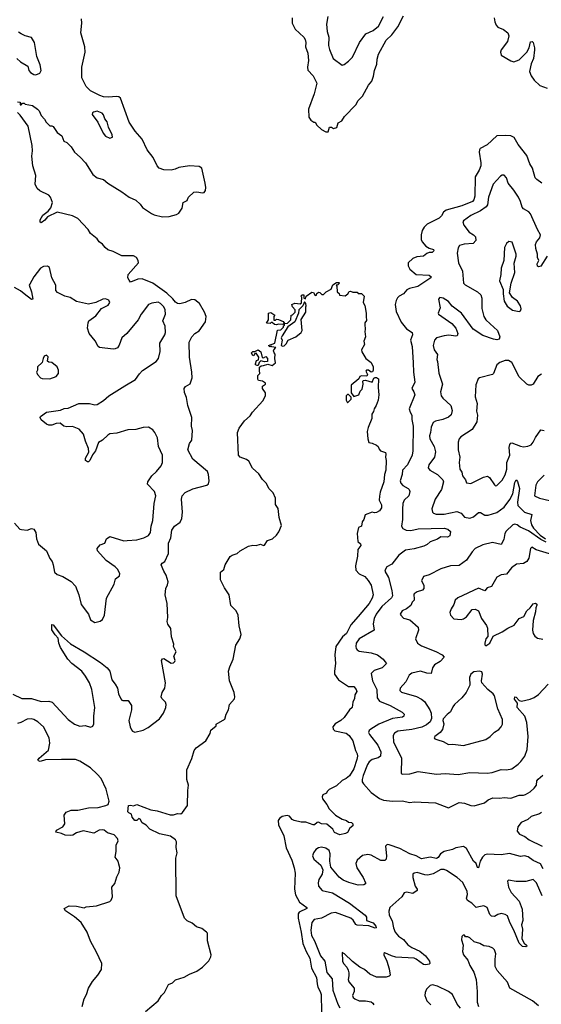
# Model space of a CAD drawing. Extents: x 2293139 to 2515392, y 824115 to 1006937.
# Tile 104 of 256: x 2338695 to 2343550, y 944565 to 953726. Entities that reach past the tile are written whole.
import ezdxf

# ---------------------------------------------------------------- set-up
doc = ezdxf.new("R2010")
doc.units = 0

msp = doc.modelspace()

# ---------------------------------------------------------------- linework, layer by layer
at = {"layer": '0CON10XD'}
for points in [[(2338675, 952962.5), (2338698.3, 952958.3), (2338700, 952935), (2338707.5, 952932.5), (2338721.7, 952948.3), (2338735, 952950), (2338745, 952940), (2338815, 952927.5), (2338860, 952895), (2338875, 952876.7), (2338893.3, 952835), (2338925, 952800), (2338941.2, 952771.2), (2338975, 952740), (2338995, 952740), (2339005, 952732.5), (2339045, 952676.7), (2339087.5, 952645), (2339105, 952597.5), (2339135, 952583.3), (2339175, 952543.3), (2339205, 952492.5), (2339257.6, 952447.6), (2339306.2, 952395), (2339376.7, 952285), (2339415.8, 952255.8), (2339475, 952238.8), (2339514.2, 952204.2), (2339645, 952125.8), (2339714, 952075), (2339775.7, 952045.7), (2339815, 952010), (2339837.8, 951977.8), (2339923, 951923), (2339945, 951911.9), (2340023.1, 951893.1), (2340085, 951893.5), (2340155, 951912.5), (2340175, 951926.2), (2340206.1, 951973.9), (2340216.7, 952025), (2340252.5, 952045), (2340256.4, 952053.6), (2340267.5, 952075), (2340315, 952121.2), (2340345, 952124.2), (2340395.7, 952114.3), (2340410.8, 952119.2), (2340423, 952137), (2340427.8, 952165), (2340422.7, 952205), (2340390.6, 952345), (2340365, 952361.1), (2340275, 952366.8), (2340175, 952350), (2340143.3, 952335), (2340105, 952326.4), (2340035, 952330), (2339991.9, 952345), (2339974.6, 952365), (2339936.5, 952445), (2339880.8, 952515), (2339835.2, 952615.2), (2339769.9, 952689.9), (2339713.1, 952773.1), (2339632.2, 952995), (2339617.4, 953007.4), (2339591.9, 953011.9), (2339524.1, 953005.9), (2339475, 953009.5), (2339439.7, 953019.7), (2339355, 953065.7), (2339314.5, 953104.5), (2339274.7, 953185), (2339271.9, 953285), (2339303.1, 953425), (2339302.2, 953475), (2339264.8, 953605), (2339273.1, 953695), (2339269.2, 953735)], [(2341232, 953745), (2341232.5, 953695), (2341258.7, 953638.7), (2341339.2, 953565), (2341353.2, 953543.2), (2341359.4, 953515), (2341355.6, 953475), (2341378.1, 953415), (2341384.4, 953345), (2341374.4, 953285), (2341377.3, 953257.3), (2341425, 953204), (2341460, 953135), (2341434.6, 953035), (2341384.3, 952895), (2341385, 952820), (2341405, 952790), (2341433, 952773), (2341445, 952772.5), (2341460, 952745), (2341505, 952703.3), (2341543, 952683), (2341565, 952682.5), (2341580, 952725), (2341596.4, 952726.4), (2341615, 952712.5), (2341646.4, 952723.6), (2341660, 952765), (2341693.9, 952786.1), (2341716.7, 952825), (2341825, 952933.3), (2341845, 952973.3), (2341886, 953015), (2341943, 953117), (2341974, 953155), (2341987.8, 953202.2), (2341998.1, 953255), (2342019.1, 953310.9), (2342021.7, 953358.3), (2342035.6, 953405), (2342107.3, 953535), (2342157.9, 953585), (2342215, 953660.6), (2342268.1, 953761.9)], [(2341563.1, 953755), (2341551.1, 953685), (2341555.7, 953615), (2341572.9, 953565), (2341570, 953485), (2341577.7, 953447.7), (2341611.2, 953365), (2341695, 953303.8), (2341715, 953310), (2341755, 953339.2), (2341791.4, 953378.6), (2341856.7, 953515), (2341916.8, 953593.2), (2341986, 953625), (2342033.3, 953665), (2342082.1, 953755)], [(2343112.5, 953745), (2343118, 953705), (2343129.2, 953675), (2343145, 953656.2), (2343199.4, 953635), (2343239.1, 953605), (2343247.3, 953575), (2343236, 953524), (2343175.4, 953445), (2343168.9, 953425), (2343175, 953396.7), (2343265, 953342.1), (2343295, 953335.4), (2343345, 953353.6), (2343366.8, 953373.2), (2343414.7, 953425.3), (2343436, 953465), (2343450.7, 953519.3), (2343465, 953522.5), (2343473.6, 953513.6), (2343487.5, 953465), (2343486.9, 953445), (2343476.7, 953365), (2343456.9, 953315), (2343440, 953245), (2343455.4, 953205), (2343482.9, 953165), (2343535, 953114.5), (2343605, 953089.2)], [(2338667.1, 953365), (2338702.7, 953332.7), (2338769.4, 953295), (2338781.1, 953255), (2338794.1, 953234.1), (2338825, 953216.2), (2338846.1, 953213.9), (2338882.5, 953227.5), (2338895.6, 953255), (2338886.5, 953305), (2338855.5, 953385), (2338832.7, 953515), (2338805, 953559.2), (2338745, 953577.5), (2338710, 953595), (2338685, 953611.2)], [(2338630.6, 947450.6), (2338715, 947411.4), (2338805, 947410), (2338895, 947381.9), (2338965, 947384), (2338997.5, 947375), (2339144.6, 947214.6), (2339205, 947171.4), (2339255, 947151.2), (2339305, 947158.8), (2339355, 947144), (2339375, 947153.8), (2339386.4, 947175), (2339383.8, 947245), (2339394.5, 947325), (2339366.2, 947495), (2339344.5, 947554.5), (2339308.6, 947618.6), (2339274.3, 947665), (2339180, 947735), (2339144.4, 947775), (2339075, 947885.8), (2339058.1, 947925), (2339052.7, 947972.7), (2339025, 948002), (2338995, 948047.5), (2338992.5, 948095), (2338995, 948100), (2339005, 948096.7), (2339082.9, 947992.9), (2339168.3, 947918.3), (2339295, 947845.6), (2339447.5, 947745), (2339510, 947695), (2339532.5, 947665), (2339553.1, 947583.1), (2339585, 947542.9), (2339605.5, 947505), (2339615, 947452.5), (2339635, 947407.5), (2339645, 947393.3), (2339655, 947390), (2339705, 947390), (2339735.8, 947345), (2339736.5, 947305), (2339712.2, 947205), (2339721.9, 947145), (2339735, 947118.8), (2339745, 947106.2), (2339765, 947098), (2339845, 947114.4), (2339890.3, 947139.7), (2339995, 947220), (2340032.5, 947275), (2340055.6, 947325), (2340059.2, 947355), (2340052.5, 947375), (2340018.9, 947408.9), (2340012.9, 947425), (2340021.5, 947465), (2340045.7, 947505), (2340053.3, 947555), (2340016, 947765), (2340025, 947778.8), (2340035, 947781.2), (2340105, 947740), (2340125, 947742.5), (2340140, 947755), (2340142.5, 947765), (2340130, 947805), (2340150, 947845), (2340127.5, 947895), (2340130, 947915), (2340107.5, 947985), (2340100.5, 948060.5), (2340072.6, 948102.6), (2340066.9, 948125), (2340072.5, 948165), (2340068.9, 948295), (2340047.5, 948375), (2340054.3, 948435), (2340071.5, 948468.5), (2340075.5, 948495), (2340058.7, 948558.7), (2340035.7, 948595.7), (2340012, 948655), (2340020.9, 948669.1), (2340046.6, 948683.4), (2340080.9, 948759.1), (2340080.7, 948855), (2340102.9, 948905), (2340112.3, 948977.7), (2340136.1, 949013.9), (2340188.9, 949051.1), (2340204.3, 949085), (2340211.1, 949145), (2340199.5, 949265), (2340207.1, 949295), (2340235, 949327.5), (2340305, 949362.5), (2340436.7, 949395), (2340451.2, 949408.8), (2340459.2, 949435), (2340453.3, 949495), (2340443, 949523), (2340306.1, 949636.1), (2340260, 949725), (2340275, 949782.5), (2340295.8, 949815), (2340302, 949905), (2340293.8, 949945), (2340297.5, 950025), (2340260.8, 950135), (2340248.8, 950211.2), (2340227.7, 950257.7), (2340225.9, 950294.1), (2340237.7, 950312.3), (2340282.3, 950337.7), (2340298.8, 950395), (2340297.3, 950447.3), (2340274.4, 950585), (2340272.9, 950725), (2340296, 950775), (2340325, 950805.8), (2340365, 950830), (2340425, 950913.8), (2340430.6, 950965), (2340415.5, 951005), (2340368.5, 951085), (2340325, 951118.8), (2340295, 951121.8), (2340235, 951093.3), (2340185, 951082.3), (2340165, 951084.6), (2340146.6, 951096.6), (2340120.4, 951130.4), (2340063.1, 951183.1), (2339934.7, 951274.7), (2339835, 951314.6), (2339795, 951313.3), (2339725, 951283.3), (2339713.8, 951303.8), (2339701.2, 951325), (2339705.8, 951355), (2339800, 951465), (2339798.6, 951485), (2339782.4, 951512.4), (2339755, 951527.8), (2339645, 951529.4), (2339565, 951570), (2339514.7, 951584.7), (2339490, 951605), (2339465, 951638.8), (2339435, 951660), (2339415, 951686.2), (2339355.4, 951735.4), (2339333.3, 951775), (2339235, 951876.2), (2339185, 951901.1), (2339045, 951933.8), (2338955, 951893.3), (2338928.1, 951861.9), (2338895, 951836.4), (2338885, 951843.1), (2338885, 951862.5), (2338911.1, 951908.9), (2338958.5, 951945), (2338985.6, 951975), (2338998.8, 952025), (2338982.5, 952075), (2338966, 952095), (2338883.5, 952133.5), (2338856.2, 952156.2), (2338838.2, 952195), (2338845.9, 952275.9), (2338816.5, 952365), (2338808.1, 952455), (2338814.3, 952505), (2338811.9, 952555), (2338775.2, 952735.2), (2338698.5, 952838.5), (2338675, 952861.4)], [(2339535, 952622.5), (2339557.5, 952632.5), (2339556.7, 952655), (2339521.2, 952725), (2339510, 952775), (2339488.8, 952805), (2339475, 952842.5), (2339463.3, 952855), (2339415, 952875.8), (2339383, 952867), (2339371.7, 952858.3), (2339370, 952845), (2339422.7, 952772.7), (2339471.7, 952671.7), (2339495, 952642.5), (2339535, 952622.5)], [(2343556.2, 952206.2), (2343508.3, 952238.3), (2343494, 952255), (2343467.5, 952345), (2343444.5, 952385), (2343415, 952464), (2343335, 952564.1), (2343298.7, 952628.7), (2343265, 952645.9), (2343215, 952649.5), (2343135, 952644.3), (2343045, 952562.9), (2342981.6, 952528.4), (2342973.3, 952515), (2342972.5, 952495), (2342987.5, 952395), (2342986.7, 952365), (2342970.6, 952325), (2342932.9, 952265), (2342932.5, 952085), (2342921.3, 952048.7), (2342908, 952035), (2342810.8, 951995), (2342665, 951955.3), (2342640.2, 951935), (2342620, 951900), (2342600, 951880), (2342488.8, 951825), (2342458.9, 951795), (2342440.4, 951765), (2342431.2, 951725), (2342431.4, 951681.4), (2342439.7, 951659.7), (2342475, 951620), (2342505, 951601.4), (2342546.9, 951586.9), (2342549.2, 951575), (2342535, 951558.8), (2342505, 951558.8), (2342485, 951552), (2342453.3, 951525), (2342391.1, 951518.9), (2342354.2, 951505), (2342311.4, 951465), (2342309.2, 951435), (2342327.1, 951405), (2342385, 951354.5), (2342505, 951348.9), (2342523.8, 951335), (2342521.2, 951325), (2342400.6, 951245), (2342323.8, 951225), (2342298.8, 951211.2), (2342266, 951174), (2342226.1, 951153.9), (2342210.8, 951139.2), (2342197.6, 951112.4), (2342190.4, 951075), (2342199.9, 951009.9), (2342245, 950912.9), (2342295, 950850), (2342348.9, 950815), (2342349.6, 950795), (2342330.9, 950745), (2342348.2, 950685), (2342355.7, 950534.3), (2342359.2, 950445), (2342371.2, 950355), (2342344, 950295), (2342364.2, 950265), (2342374.2, 950235), (2342319.2, 950105), (2342328, 950075), (2342346.2, 950045), (2342345.8, 950005), (2342358.2, 949945), (2342355.5, 949715), (2342347.1, 949675), (2342303.8, 949585), (2342258.7, 949535), (2342254.6, 949495), (2342236.7, 949435), (2342243.1, 949415), (2342261.5, 949391.5), (2342311.2, 949365), (2342321.2, 949355), (2342326.2, 949335), (2342315.5, 949294.5), (2342272.9, 949255), (2342262.5, 949225), (2342257.3, 949172.7), (2342256.9, 949075), (2342250, 949015), (2342261.1, 948991.1), (2342292.5, 948975), (2342334.6, 948974.6), (2342405, 948987.7), (2342645, 948994.1), (2342679.2, 948985), (2342705.5, 948965.5), (2342700, 948925), (2342677.9, 948912.1), (2342615, 948914.5), (2342585, 948893.8), (2342515, 948866.9), (2342488.1, 948841.9), (2342455, 948827.3), (2342367.4, 948802.6), (2342285, 948791.8), (2342224.4, 948745), (2342158.8, 948661.2), (2342112.5, 948635), (2342098.6, 948615), (2342094.4, 948595), (2342126.1, 948536.1), (2342158.5, 948415), (2342164.6, 948365), (2342155, 948347.8), (2342065, 948265.4), (2342013.3, 948195), (2341995.3, 948154.7), (2341985.6, 948105.6), (2341995.7, 948045), (2341855, 947966.2), (2341825.5, 947925), (2341822.2, 947895), (2341826.9, 947875), (2341835, 947861.4), (2341855, 947850.5), (2341965, 947834.5), (2342026, 947815), (2342078, 947775), (2342094, 947755), (2342107.5, 947735), (2342069.4, 947695), (2341995, 947671.9), (2341966.8, 947643.2), (2341979.5, 947575), (2342017.5, 947495), (2342022.5, 947415), (2342045.4, 947385.4), (2342142.5, 947345), (2342255, 947284), (2342273.8, 947265), (2342270, 947245), (2342256.7, 947235), (2342165, 947224), (2342039.2, 947170.8), (2341962.5, 947125), (2341947.9, 947112.1), (2341942.5, 947095), (2341951.4, 947075), (2342029.6, 946975), (2342055.4, 946915), (2342053.1, 946875), (2342032.2, 946857.8), (2341976.1, 946843.9), (2341949.1, 946820.9), (2341932.7, 946795), (2341891.8, 946695), (2341881.8, 946655), (2341883.6, 946635), (2341894.3, 946615), (2341965.7, 946535.7), (2342045, 946478.2), (2342082.5, 946465), (2342165.5, 946454.5), (2342255, 946459.4), (2342325, 946441.1), (2342365, 946447.1), (2342565, 946438.6), (2342685, 946393.3), (2342785, 946442.5), (2342835, 946436.7), (2342895, 946414.4), (2342925, 946412.9), (2343020.3, 946439.7), (2343055, 946466), (2343100, 946485), (2343165, 946481.2), (2343205, 946490), (2343265.9, 946484.1), (2343345, 946512), (2343385, 946510.8), (2343403, 946517), (2343445, 946540.8), (2343485, 946575.7), (2343504.5, 946605), (2343508.4, 946645), (2343519.4, 946660.6), (2343564.2, 946695.8)], [(2343604, 951526), (2343545, 951433.3), (2343525, 951426.7), (2343513.6, 951433.6), (2343511.2, 951455), (2343526, 951485), (2343513.3, 951515), (2343514.5, 951545), (2343498.3, 951598.3), (2343496.9, 951635), (2343505, 951660.8), (2343535, 951696.7), (2343541.4, 951725), (2343513.2, 951773.2), (2343450.3, 951920.3), (2343435, 951939.2), (2343385, 951966.9), (2343371.2, 951981.2), (2343357.5, 952035), (2343336.7, 952075), (2343295, 952140.8), (2343240, 952205), (2343225, 952254), (2343205, 952280), (2343185, 952280), (2343169.5, 952270.5), (2343102.9, 952195), (2343059.2, 952075), (2343048.2, 952005), (2343035.4, 951985), (2342985, 951948.8), (2342894.8, 951905.2), (2342825, 951855.8), (2342819.2, 951845), (2342829.4, 951815), (2342878, 951748), (2342918, 951725), (2342937.1, 951705), (2342939.7, 951670.3), (2342915, 951644.2), (2342831.4, 951638.6), (2342790, 951625), (2342775.4, 951604.6), (2342765.6, 951555), (2342779.2, 951465), (2342817.4, 951387.4), (2342826.7, 951275), (2342840.7, 951260.7), (2342955.3, 951195.3), (2342985.6, 951165), (2342997.9, 951135), (2342997.8, 951037.8), (2343016.5, 950965), (2343034, 950934), (2343072.9, 950895), (2343141.2, 950835), (2343162.5, 950775), (2343157.5, 950755), (2343135, 950748.8), (2343105, 950752.5), (2343005, 950787.5), (2342915, 950848.1), (2342805.6, 950995), (2342721.2, 951061.2), (2342685.6, 951105), (2342635, 951134), (2342605, 951140), (2342594, 951125), (2342608, 951045), (2342588.8, 950995), (2342593.8, 950985), (2342717.9, 950897.9), (2342754.3, 950855), (2342774.2, 950805), (2342766.2, 950785), (2342755, 950780), (2342689.3, 950789.3), (2342645, 950785.6), (2342575.5, 950764.5), (2342554.6, 950745.4), (2342542.5, 950695), (2342554, 950655), (2342582.3, 950612.3), (2342578.6, 950565), (2342584.3, 950545), (2342597.1, 950437.1), (2342630, 950335), (2342613.1, 950265), (2342616.6, 950226.6), (2342633.1, 950203.1), (2342706.9, 950136.9), (2342719.2, 950090.8), (2342709.7, 950050.3), (2342685, 950026.9), (2342634.5, 950005.5), (2342565, 949991.4), (2342543, 949977), (2342523.8, 949936.2), (2342520, 949885), (2342509.5, 949855), (2342512.2, 949825), (2342553.6, 949753.6), (2342565.5, 949704.5), (2342555.6, 949655), (2342504, 949585), (2342496, 949555), (2342511.2, 949535), (2342585, 949494.4), (2342633.5, 949443.5), (2342640, 949425), (2342620.5, 949355), (2342561.1, 949265), (2342530, 949175), (2342537.1, 949145), (2342545.8, 949135), (2342570, 949125), (2342645, 949124.6), (2342765, 949151.5), (2342803.7, 949133.7), (2342836.3, 949096.3), (2342885, 949086.5), (2342920.2, 949099.8), (2342965, 949141.5), (2342985, 949140.5), (2343025, 949117.3), (2343055, 949114.6), (2343135, 949141.5), (2343205, 949188.9), (2343257.2, 949262.8), (2343285, 949315.8), (2343305, 949420), (2343315, 949444), (2343328.7, 949428.7), (2343345.7, 949365), (2343326.9, 949236.9), (2343331.2, 949205), (2343395, 949143.1), (2343460.7, 949120.7), (2343450.3, 949065), (2343458.7, 949025), (2343476.8, 948995), (2343539.3, 948929.3), (2343587.6, 948895)], [(2343345, 951011.2), (2343355, 951017.5), (2343363.3, 951035), (2343356.2, 951065), (2343327.1, 951107.1), (2343280.7, 951140.7), (2343252.5, 951185), (2343270.8, 951275), (2343302.5, 951375), (2343297.7, 951462.3), (2343316.2, 951525), (2343316.2, 951545), (2343277.5, 951655), (2343248.3, 951661.7), (2343227.5, 951645), (2343207.5, 951605), (2343200, 951485), (2343176.7, 951415), (2343173.8, 951355), (2343161.2, 951295), (2343196, 951215), (2343193.8, 951175), (2343204.1, 951105.9), (2343231.7, 951061.7), (2343281.9, 951021.9), (2343345, 951011.2)], [(2338645, 949042.5), (2338695, 948986.7), (2338711.2, 948981.2), (2338765, 948976.2), (2338805, 948993.3), (2338825.9, 948985.9), (2338846.2, 948955), (2338851.2, 948895), (2338871.2, 948845), (2338945, 948783.3), (2338975, 948712.5), (2338996, 948685), (2339007.5, 948655), (2339018.8, 948585), (2339043.3, 948565), (2339095.5, 948545.5), (2339175, 948500), (2339212.9, 948455), (2339245.5, 948375.5), (2339265.7, 948285), (2339335, 948196.2), (2339355, 948141.4), (2339395, 948118.6), (2339445, 948130), (2339465.6, 948145), (2339484.5, 948185), (2339502.2, 948345), (2339573.8, 948475), (2339587.5, 948525), (2339625, 948552.5), (2339626.4, 948573.6), (2339604, 948615), (2339585, 948634), (2339498.6, 948695), (2339420, 948785), (2339416.7, 948805), (2339445, 948838.8), (2339487.5, 948855), (2339503.9, 948896.1), (2339535, 948917.5), (2339665, 948876.9), (2339695, 948879.4), (2339785, 948886.5), (2339850, 948905), (2339892.8, 948927.2), (2339911.1, 948955), (2339919.6, 949015), (2339935.4, 949065), (2339947.5, 949225), (2339961.2, 949295), (2339950, 949335), (2339883.8, 949405), (2339888.8, 949425), (2339925, 949483.3), (2339968.3, 949521.7), (2340012.5, 949575), (2340022.5, 949605), (2340024.2, 949675), (2339986.1, 949756.1), (2339976.2, 949835), (2339952, 949885), (2339935, 949908.8), (2339895, 949934), (2339845, 949932.9), (2339775, 949911.9), (2339700.7, 949909.3), (2339600.3, 949879.7), (2339535, 949871.2), (2339515, 949860), (2339465, 949812.5), (2339429.3, 949790.7), (2339401.2, 949715), (2339371.5, 949678.5), (2339346.2, 949625), (2339335, 949613.3), (2339325, 949612.5), (2339307.5, 949625), (2339306.7, 949645), (2339337.3, 949702.7), (2339336.2, 949735), (2339306.2, 949805), (2339289.5, 949869.5), (2339247.5, 949915), (2339185, 949940), (2339135, 949936.7), (2339105, 949944), (2339070.7, 949970.7), (2339035, 949970), (2338995, 949954.2), (2338965, 949954), (2338943.2, 949963.2), (2338894.3, 950004.3), (2338886, 950025), (2338888.8, 950035), (2338945, 950075.8), (2339075, 950092.9), (2339110.3, 950109.7), (2339145, 950110.8), (2339245, 950154), (2339345, 950154.4), (2339395, 950143.3), (2339415, 950145.6), (2339475, 950182.2), (2339525, 950225.5), (2339675, 950318.9), (2339772.9, 950377.1), (2339808.8, 950431.2), (2339838.5, 950461.5), (2339964, 950545), (2339986.8, 950573.2), (2340002.3, 950637.7), (2339999.2, 950715), (2340046, 950795), (2340052, 950815), (2340048.8, 950875), (2340027.5, 950925), (2340053.1, 950985), (2340048.9, 951025), (2340037.1, 951055), (2340006, 951086), (2339983, 951097), (2339925, 951090), (2339895, 951076), (2339824.4, 950985), (2339798.1, 950935), (2339693.3, 950805), (2339644.7, 950765.3), (2339621.1, 950698.9), (2339605, 950674.2), (2339585, 950662.9), (2339565, 950660.6), (2339437, 950677), (2339425, 950686.2), (2339397.2, 950737.2), (2339342.5, 950805), (2339326, 950855), (2339330.8, 950905), (2339338.8, 950925), (2339405, 950970), (2339455, 951038.8), (2339519.5, 951070.5), (2339533.3, 951095), (2339525, 951116.2), (2339495, 951127.5), (2339470, 951125), (2339405, 951094.4), (2339335, 951080), (2339223.4, 951103.4), (2339165, 951142.5), (2339115, 951152.5), (2339046.4, 951186.4), (2339032.5, 951205), (2339030, 951255), (2338994.3, 951324.3), (2338970.8, 951420.8), (2338955, 951433.8), (2338915, 951430.8), (2338890, 951415), (2338825.5, 951334.5), (2338788, 951265), (2338784, 951255), (2338805.6, 951195), (2338815.6, 951124.4), (2338805, 951122.5), (2338735, 951175.5), (2338703.2, 951203.2), (2338645, 951233.3)], [(2340928.3, 950461.7), (2340928.3, 950491.7), (2340943, 950507), (2340965, 950507.5), (2341005, 950520), (2341045, 950507.5), (2341076.2, 950533.8), (2341070, 950575), (2341072.5, 950615), (2341062.5, 950625), (2341057.5, 950645), (2341060, 950655), (2341080, 950675), (2341043, 950683), (2341035, 950690), (2341023, 950683), (2341010, 950695), (2341070, 950715), (2341093, 950837), (2341125, 950840), (2341150, 950865), (2341151.7, 950878.3), (2341160, 950885), (2341160, 950900), (2341145, 950890), (2341105, 950892.5), (2341085, 950887.5), (2341065, 950890), (2341045, 950910), (2341035, 950910), (2341025, 950900), (2340991.7, 950901.7), (2341010, 950935), (2341010, 950995), (2341031.7, 951001.7), (2341068.3, 950978.3), (2341060, 950965), (2341061.7, 950931.7), (2341075, 950930), (2341085, 950940), (2341105, 950937.5), (2341148.3, 950918.3), (2341160, 950900), (2341188.3, 950901.7), (2341220, 950935), (2341221.7, 950978.3), (2341235, 950980), (2341260, 951005), (2341257.5, 951025), (2341233.9, 951053.9), (2341227.5, 951075), (2341255, 951090), (2341305, 951082.5), (2341318.3, 951091.7), (2341320, 951145), (2341312.5, 951155), (2341323, 951167), (2341340, 951165), (2341340, 951135), (2341355, 951130), (2341360, 951155), (2341415, 951190), (2341428.3, 951188.3), (2341445, 951160), (2341458.3, 951161.7), (2341461.7, 951178.3), (2341475, 951190), (2341488.3, 951188.3), (2341508.3, 951168.3), (2341521.7, 951168.3), (2341547, 951193), (2341595, 951220), (2341610.7, 951259.3), (2341645, 951280), (2341665, 951280), (2341670, 951275), (2341655, 951260), (2341640, 951255), (2341647.5, 951247.5), (2341650, 951195), (2341668.3, 951178.3), (2341671.7, 951161.7), (2341725, 951157.5), (2341750, 951175), (2341761.7, 951198.3), (2341775, 951200), (2341795, 951190), (2341835, 951190), (2341845, 951180), (2341875, 951180), (2341900, 951155), (2341892.5, 951095), (2341906.1, 951066.1), (2341920, 950995), (2341920, 950965), (2341922.7, 950927.3), (2341906.7, 950905), (2341905.9, 950894.1), (2341911.2, 950845), (2341906.2, 950825), (2341914.2, 950775), (2341898.8, 950735), (2341903.3, 950705), (2341876.7, 950655), (2341880, 950635), (2341917.5, 950575), (2341965, 950537.5), (2341984, 950495), (2341986.1, 950463.9), (2341979.3, 950450.7), (2341965, 950447.5), (2341940, 950465), (2341923.8, 950466.2), (2341917.5, 950455), (2341932.5, 950425), (2341925, 950410), (2341875, 950412.5), (2341860, 950405), (2341850, 950385), (2341780, 950325), (2341780, 950255), (2341805, 950220), (2341850, 950235), (2341865, 950270), (2341881.7, 950288.3), (2341892.5, 950335), (2341888.3, 950361.7), (2341895, 950370), (2341915, 950373.3), (2341975, 950353.3), (2341990, 950390), (2342003, 950397), (2342017, 950397), (2342033.6, 950383.6), (2342030, 950305), (2342036.2, 950235), (2342031.2, 950185), (2342013.8, 950135), (2341994.1, 950105.9), (2341989.5, 950080.5), (2341973.3, 950055), (2341971.2, 950015), (2341937.3, 949932.7), (2341930, 949895), (2341933.8, 949825), (2341945, 949792.5), (2341975, 949786.2), (2342016.1, 949766.1), (2342030, 949755), (2342039.3, 949729.3), (2342052.5, 949715), (2342098.8, 949698.8), (2342103.3, 949685), (2342098.8, 949655), (2342106.1, 949623.9), (2342102.5, 949535), (2342091.4, 949495), (2342085, 949427.5), (2342048.6, 949331.4), (2342042.7, 949292.7), (2342042, 949255), (2342061.2, 949211.2), (2342062, 949185), (2342045, 949156.7), (2342015, 949140), (2341997, 949137), (2341975, 949142.5), (2341910.7, 949119.3), (2341896.7, 949075), (2341882.5, 949055), (2341877.5, 949015), (2341848.3, 949001.7), (2341836.7, 948945), (2341841.2, 948871.2), (2341867.9, 948847.9), (2341870, 948835), (2341842, 948795), (2341838.9, 948735), (2341819.5, 948645), (2341824.2, 948605), (2341855, 948570), (2341907.5, 948545), (2341939.5, 948509.5), (2341965.5, 948465), (2341984.5, 948375), (2341976.8, 948345), (2341948.5, 948295), (2341845, 948174.5), (2341778.5, 948095), (2341737.8, 948015), (2341699.1, 947985), (2341638.9, 947895), (2341628.8, 947815), (2341634.3, 947735), (2341624.2, 947664.2), (2341626, 947636), (2341663.6, 947583.6), (2341755, 947521.2), (2341805, 947521.2), (2341825.8, 947495), (2341832.5, 947475), (2341814.5, 947445), (2341810.7, 947409.3), (2341794.3, 947375), (2341790, 947325), (2341764.4, 947305.6), (2341716.3, 947233.7), (2341683.8, 947205), (2341630, 947175), (2341608.8, 947145), (2341613.3, 947125), (2341629.3, 947109.3), (2341735, 947086.5), (2341761.4, 947065), (2341794.4, 947015), (2341819.2, 946925), (2341836.9, 946895), (2341839.4, 946875), (2341831.4, 946841.4), (2341805, 946756.2), (2341765, 946690.8), (2341732.5, 946665), (2341695, 946645.6), (2341645, 946595.9), (2341575, 946562.9), (2341558, 946545), (2341551.7, 946528.3), (2341517.7, 946512.3), (2341508.8, 946495), (2341513.3, 946475), (2341555, 946422.5), (2341574.2, 946384.2), (2341633.3, 946325), (2341695, 946288), (2341737.5, 946275), (2341755, 946260), (2341782.5, 946255), (2341795.7, 946245), (2341796.7, 946225), (2341767.5, 946205), (2341745, 946162.5), (2341727, 946153), (2341675, 946142.5), (2341625, 946163.8), (2341610, 946195), (2341552.2, 946242.2), (2341505, 946244.7), (2341475, 946258.2), (2341464, 946256), (2341439.2, 946235), (2341425, 946234.7), (2341357.9, 946257.9), (2341315, 946260.3), (2341249.2, 946275), (2341230.4, 946285), (2341205, 946314.6), (2341185, 946320.3), (2341138.4, 946311.6), (2341114.4, 946295), (2341101.8, 946275), (2341103.8, 946235), (2341153.6, 946133.6), (2341175, 946020), (2341226.7, 945905), (2341249.7, 945835), (2341258.1, 945785), (2341252.8, 945635), (2341261.7, 945581.7), (2341298.9, 945515), (2341366.7, 945465), (2341367.5, 945455), (2341295, 945422.5), (2341286.9, 945405), (2341288.2, 945365), (2341315.2, 945235), (2341329.7, 945129.7), (2341360.8, 945055), (2341394, 944995), (2341411.9, 944901.9), (2341458.2, 944815), (2341463.6, 944756.4), (2341470.4, 944725), (2341493.1, 944685), (2341501.5, 944655), (2341504.2, 944495)], [(2341145, 950687.5), (2341155, 950692.5), (2341175, 950710), (2341194.2, 950745.8), (2341263.6, 950776.4), (2341313.3, 950816.7), (2341322.5, 950835), (2341314.1, 950935.9), (2341357.5, 951005), (2341357.5, 951055), (2341362.5, 951065), (2341357, 951087), (2341345, 951100), (2341330, 951065), (2341292.5, 951025), (2341290, 950995), (2341256.2, 950915), (2341190.7, 950869.3), (2341136.4, 950783.6), (2341130, 950765), (2341137.5, 950745), (2341130, 950695), (2341145, 950687.5)], [(2340905, 950507.5), (2340890, 950515), (2340890, 950525), (2340900, 950555), (2340918.3, 950561.7), (2340920, 950585), (2340895, 950622.5), (2340885, 950620), (2340875, 950600), (2340862.5, 950605), (2340853.3, 950625), (2340865, 950640), (2340885, 950640), (2340915, 950653.3), (2340940, 950635), (2340951.7, 950581.7), (2340965, 950580), (2340985, 950592.5), (2341002.5, 950575), (2341000, 950545), (2340975, 950542.5), (2340938.3, 950551.7), (2340923, 950537), (2340915, 950510), (2340905, 950507.5)], [(2338975, 950383.8), (2339035, 950407.5), (2339057.5, 950435), (2339057.5, 950465), (2339042.5, 950495), (2338995, 950537.5), (2338965, 950540), (2338955, 950550), (2338958.3, 950588.3), (2338945, 950603.3), (2338923.8, 950595), (2338912, 950575), (2338902.5, 950535), (2338860, 950495), (2338860, 950465), (2338852.5, 950445), (2338860, 950425), (2338890, 950395), (2338905, 950387.5), (2338975, 950383.8)], [(2343552.1, 950427.9), (2343517.5, 950405), (2343475, 950335.8), (2343455, 950325.7), (2343433.3, 950325), (2343413.8, 950335), (2343345, 950402), (2343275, 950537.1), (2343245, 950555.6), (2343213.4, 950556.6), (2343162.6, 950537.4), (2343135.5, 950514.5), (2343105.8, 950435), (2343095, 950424), (2342976.1, 950393.9), (2342962.5, 950385), (2342941.7, 950328.3), (2342935.7, 950215.7), (2342952.2, 950155), (2342947.1, 950085), (2342956.1, 950046.1), (2342949.1, 949985), (2342907.8, 949912.2), (2342800.8, 949845), (2342784.3, 949825), (2342775.8, 949795), (2342776.9, 949725), (2342792.2, 949655), (2342785.7, 949605), (2342793.1, 949545), (2342809.4, 949515), (2342815, 949481.2), (2342844, 949445), (2342855, 949417.5), (2342895, 949409.2), (2343011.5, 949468.5), (2343049.7, 949479.7), (2343067.4, 949467.4), (2343115, 949398.8), (2343125, 949390), (2343135, 949393.3), (2343185, 949441.9), (2343215, 949492), (2343228.7, 949545), (2343230.3, 949605), (2343257, 949673), (2343251.5, 949745), (2343255.7, 949774.3), (2343265, 949786.2), (2343275, 949788), (2343316.4, 949773.6), (2343356.8, 949756.8), (2343385, 949752.2), (2343425, 949758.1), (2343455, 949770.8), (2343475, 949793.8), (2343495, 949840), (2343545, 949911.4), (2343575, 949904.3)], [(2339865, 944498), (2339985, 944596.7), (2340014.4, 944645.6), (2340041.2, 944675), (2340080.7, 944749.3), (2340116.1, 944763.9), (2340146.4, 944793.6), (2340225, 944816), (2340275, 944845.5), (2340345, 944874.4), (2340395, 944910.8), (2340455, 944968.8), (2340474, 945005), (2340477.1, 945025), (2340444.2, 945155), (2340442, 945225), (2340435, 945236.2), (2340389.7, 945269.7), (2340341.2, 945285), (2340300.3, 945320.3), (2340252.4, 945342.4), (2340228, 945365), (2340151.1, 945575), (2340148.1, 945925), (2340159.2, 945975), (2340152.2, 946022.2), (2340153.5, 946075), (2340145.6, 946095), (2340099.7, 946129.7), (2339995, 946151.5), (2339906.2, 946195), (2339870.6, 946230.6), (2339835, 946252.5), (2339815, 946288.8), (2339805, 946293.3), (2339785, 946275.8), (2339765, 946274.5), (2339742, 946305), (2339736.7, 946335), (2339710, 946345), (2339702.5, 946355), (2339707.5, 946415), (2339727.3, 946417.3), (2339755, 946410), (2339785, 946423.3), (2339914.6, 946374.6), (2339974.6, 946364.6), (2340095, 946327.5), (2340125, 946326.2), (2340165, 946339.7), (2340195, 946337.5), (2340210.3, 946349.7), (2340257.5, 946415), (2340259.2, 946555), (2340265.8, 946605), (2340252, 946655), (2340250, 946745), (2340296.7, 946853.3), (2340318.5, 946925), (2340337.5, 946952.5), (2340426, 947015), (2340468.8, 947085), (2340474, 947115), (2340522.5, 947155), (2340525, 947170), (2340603, 947217), (2340616.2, 947265), (2340637.5, 947305), (2340648.8, 947355), (2340695, 947406.7), (2340698.5, 947425), (2340690, 947465), (2340648.1, 947575), (2340639.5, 947665), (2340652, 947705), (2340681.5, 947775), (2340707.5, 947905), (2340744.4, 947965), (2340757.5, 948005), (2340736.6, 948085), (2340729.5, 948185), (2340708.9, 948225), (2340659.2, 948275), (2340643.8, 948375), (2340600.3, 948440.3), (2340562.5, 948515), (2340564.2, 948585.8), (2340595, 948610), (2340606.4, 948653.6), (2340655, 948732.5), (2340672.5, 948745), (2340719.3, 948760.7), (2340746.3, 948783.7), (2340825, 948827.8), (2340865, 948835.6), (2340895, 948832.5), (2340935, 948845.8), (2340964.5, 948834.5), (2340975, 948837.5), (2341000.9, 948879.1), (2341047.5, 948895), (2341085, 948929.4), (2341107.7, 948962.3), (2341130.4, 949020.4), (2341110.8, 949095), (2341099.4, 949179.4), (2341076.9, 949215), (2341074.5, 949274.5), (2341053.1, 949325), (2341015, 949365.6), (2340990.9, 949410.9), (2340955, 949446.7), (2340920, 949500), (2340863, 949553), (2340827.1, 949617.1), (2340805, 949632.7), (2340747.5, 949655), (2340731.8, 949675), (2340722.5, 949885), (2340736.7, 949925), (2340786.9, 949995), (2340840.3, 950039.7), (2340861.4, 950075), (2340958.7, 950181.3), (2340981.4, 950225), (2340984, 950255), (2340955, 950293.8), (2340953.8, 950315), (2340982.5, 950335), (2340982.5, 950345), (2340955, 950362.5), (2340918.3, 950368.3), (2340910.7, 950380.7), (2340910, 950415), (2340930, 950435), (2340928.3, 950461.7)], [(2341745, 950160), (2341780, 950195), (2341780, 950215), (2341755, 950240), (2341745, 950240), (2341733.3, 950225), (2341732.5, 950185), (2341745, 950160)], [(2343575, 949489.2), (2343515, 949426), (2343498.5, 949395), (2343486.2, 949295), (2343532.7, 949272.7), (2343625, 949252.7)], [(2343595, 948866.2), (2343545, 948889.7), (2343430.2, 948970.2), (2343353.7, 949003.7), (2343325, 949026.5), (2343305, 949031.5), (2343285, 949026.5), (2343222.4, 948967.6), (2343210.9, 948945), (2343200.2, 948889.8), (2343175, 948844), (2343095, 948861.1), (2343005, 948840), (2342934.4, 948805), (2342905.7, 948775), (2342854.3, 948695.7), (2342785, 948648), (2342704.6, 948645.4), (2342615, 948615.6), (2342505, 948560), (2342453.2, 948546.8), (2342436, 948505), (2342457.9, 948465), (2342457.3, 948435), (2342445, 948419.6), (2342395, 948402.7), (2342367.1, 948385), (2342362.9, 948375), (2342366.9, 948336.9), (2342365.6, 948324.4), (2342348, 948305), (2342334, 948275), (2342295.5, 948244.5), (2342255.7, 948224.3), (2342236.2, 948195), (2342241.2, 948185), (2342268.7, 948158.7), (2342325, 948142.9), (2342402.5, 948075), (2342405.5, 948045), (2342380, 947965), (2342398.8, 947925), (2342435, 947898.6), (2342567.4, 947847.4), (2342626.7, 947815), (2342646.2, 947795), (2342608, 947755), (2342556.3, 947723.7), (2342537.5, 947695), (2342525, 947643.3), (2342485, 947644.4), (2342425, 947663.1), (2342344.6, 947645.4), (2342321.5, 947628.5), (2342287.5, 947565), (2342236, 947505), (2342232.9, 947485), (2342248, 947468), (2342388.7, 947428.7), (2342435, 947404.4), (2342462.1, 947382.1), (2342511.2, 947305), (2342523.8, 947275), (2342527.5, 947225), (2342515, 947191.5), (2342480, 947165), (2342436.8, 947143.2), (2342345, 947122.3), (2342215, 947104.6), (2342183.6, 947086.4), (2342170, 947065), (2342175.5, 947005), (2342247.1, 946857.1), (2342245, 946713.3), (2342256.4, 946706.4), (2342325, 946709.4), (2342405, 946730.6), (2342575.8, 946705.8), (2342655, 946711.9), (2342775, 946704.4), (2342885, 946720.8), (2343045, 946715.7), (2343092.5, 946722.5)], [(2343625.7, 948755.7), (2343503.3, 948793.3), (2343460.8, 948819.2), (2343450, 948805), (2343435, 948716.7), (2343415, 948685.8), (2343385, 948666.9), (2343319.5, 948660.5), (2343272.5, 948625), (2343225, 948568), (2343175, 948562), (2343135, 948540), (2343087.1, 948452.9), (2343045, 948440.9), (2343025, 948412.5), (2342964.7, 948435.3), (2342772.7, 948347.3), (2342748.8, 948325), (2342735.8, 948284.2), (2342711.2, 948245), (2342699.3, 948210.7), (2342706.2, 948185), (2342735, 948151.2), (2342805, 948146), (2342825, 948150), (2342855, 948170.8), (2342905, 948239.2), (2342935, 948242), (2342965.7, 948225.7), (2342994.2, 948155), (2343039.7, 948089.7), (2343048.8, 948065), (2343051.7, 947988.3), (2343032.5, 947965), (2343023.3, 947925), (2343025, 947910), (2343035, 947900), (2343070, 947925), (2343100.7, 947989.3), (2343185, 948030), (2343238.8, 948065), (2343297.9, 948092.1), (2343344.5, 948155.5), (2343388.3, 948171.7), (2343415, 948226.7), (2343447.7, 948252.3), (2343475, 948290), (2343495, 948296.7), (2343507, 948287), (2343507, 948277), (2343497.5, 948255), (2343496.2, 948216.2), (2343474.2, 948135.8), (2343468.6, 948045), (2343474.2, 948015), (2343489.7, 947989.7), (2343515, 947972), (2343565, 947962)], [(2342825, 946973.3), (2343035, 947030), (2343074.3, 947055.7), (2343114.4, 947095.6), (2343155, 947121.2), (2343176, 947145), (2343188.7, 947171.3), (2343187.5, 947215), (2343144.5, 947315), (2343114.2, 947435), (2343102, 947455), (2343052, 947495), (2342996.2, 947555), (2342994, 947575), (2343004, 947635), (2342995, 947656.7), (2342975, 947663.8), (2342922.7, 947657.3), (2342893.3, 947635), (2342882, 947605), (2342884, 947535), (2342852, 947465), (2342808.8, 947415), (2342741.2, 947355), (2342725, 947333.3), (2342706, 947285), (2342675, 947262), (2342635, 947219.4), (2342632.5, 947205), (2342642.3, 947175), (2342629.5, 947120.5), (2342607.6, 947092.4), (2342557.5, 947055), (2342553.3, 947045), (2342560, 947035), (2342586.4, 947026.4), (2342635, 947011.2), (2342685, 946982.9), (2342725, 946985.8), (2342825, 946973.3)], [(2343092.5, 946722.5), (2343175, 946750.5), (2343225, 946745.6), (2343275, 946757.1), (2343335, 946798.1), (2343359.4, 946825), (2343395.7, 946875), (2343418.1, 946935), (2343429.1, 947055), (2343416.6, 947186.6), (2343396.3, 947246.3), (2343325.6, 947325), (2343326.8, 947366.8), (2343299.2, 947405), (2343304.3, 947425.7), (2343315, 947422), (2343343, 947393), (2343365, 947385.7), (2343447.6, 947402.4), (2343485, 947419.4), (2343523.3, 947446.7), (2343615, 947542.5)], [(2339618, 945868), (2339610, 945895), (2339582.5, 945935), (2339593, 945987), (2339592.5, 946045), (2339610, 946085), (2339606.1, 946106.1), (2339575, 946140), (2339510.9, 946160.9), (2339481.2, 946185), (2339465, 946189.4), (2339435.6, 946184.4), (2339385, 946158), (2339285, 946180), (2339225, 946158.9), (2339190.6, 946139.4), (2339165, 946134.4), (2339118.6, 946138.6), (2339085, 946154.4), (2339030, 946165), (2339037.5, 946185), (2339095, 946216.7), (2339113.8, 946245), (2339108.8, 946325), (2339127.5, 946352.5), (2339175, 946370), (2339235, 946371.9), (2339335, 946391.5), (2339425, 946394.6), (2339496.4, 946413.6), (2339518, 946425), (2339526.5, 946455), (2339499.7, 946565), (2339452.5, 946665), (2339417.1, 946705), (2339355, 946764.6), (2339255, 946825.5), (2339215, 946841.5), (2339085, 946844), (2338935, 946838.1), (2338885, 946824.4), (2338868.8, 946828.8), (2338863.3, 946835), (2338876, 946855), (2338961.7, 946928.3), (2338976, 946995), (2338970.6, 947045), (2338916.9, 947145), (2338865, 947192.7), (2338825, 947214.6), (2338805, 947219.6), (2338765, 947217.5), (2338705, 947185.8), (2338675, 947177.5)], [(2343550.4, 946349.6), (2343533.2, 946336.8), (2343455, 946310.8), (2343425, 946282.8), (2343362.3, 946257.7), (2343331.5, 946215), (2343325.7, 946175.7), (2343347.8, 946147.8), (2343396.2, 946125), (2343435.5, 946095.5), (2343558.8, 946035)], [(2343567.3, 945825), (2343542.9, 945872.9), (2343475, 945903.9), (2343427.6, 945937.6), (2343395, 945944.6), (2343355, 945941.2), (2343255, 945968.8), (2343175, 945956.9), (2343045, 945960.8), (2343025, 945956.4), (2343001.1, 945935), (2342980, 945895), (2342965, 945833.8), (2342955, 945836.7), (2342943.3, 945873.3), (2342917.5, 945897.5), (2342853.9, 946015), (2342825, 946033.2), (2342755, 946022), (2342723.5, 946006.5), (2342645, 945985.2), (2342612.5, 945965), (2342589.5, 945930.5), (2342575, 945921.1), (2342515, 945933.4), (2342435, 945918.4), (2342385, 945946.5), (2342325, 945963.2), (2342232.5, 946015), (2342135, 946049.5), (2342115, 946050.8), (2342100.6, 946035), (2342108.1, 945945), (2342105.8, 945914.2), (2342095, 945903.3), (2342055, 945902), (2341965, 945953.3), (2341935, 945960), (2341885, 945949.5), (2341835, 945904.3), (2341823.6, 945875), (2341833.6, 945835), (2341892.9, 945745), (2341914, 945695), (2341913.3, 945685), (2341897.5, 945675), (2341845.5, 945674.5)], [(2341845.5, 945674.5), (2341758.5, 945698.5), (2341705, 945720.7), (2341667.8, 945747.8), (2341590.9, 945840.9), (2341580.5, 945895), (2341583.3, 945965), (2341574.3, 945995), (2341545, 946017.5), (2341505, 946027.5), (2341475, 946020), (2341451.2, 946005), (2341428.8, 945975), (2341420, 945945), (2341431.2, 945915), (2341497.9, 945857.9), (2341517.5, 945815), (2341510, 945775), (2341478, 945725), (2341472, 945695), (2341476.2, 945665), (2341510, 945625), (2341605, 945601.8), (2341765, 945504.6), (2341909.5, 945395), (2341922.2, 945375), (2341923.8, 945343.8), (2341985, 945321.3), (2342010.4, 945290.4), (2342012.9, 945277.1), (2342005, 945273.3), (2341945, 945295.9), (2341835, 945301.4), (2341825, 945305.8), (2341797.5, 945347.5), (2341775.6, 945365), (2341635, 945418), (2341595, 945413.2), (2341505, 945365.2), (2341435.8, 945355), (2341412.9, 945327.1), (2341404.2, 945255), (2341410.9, 945205), (2341438.7, 945155), (2341494.8, 945014.8), (2341533.9, 944965), (2341555, 944861.9), (2341603.1, 944803.1), (2341610, 944695), (2341656, 944565), (2341675, 944532.5)], [(2339275.9, 944544.1), (2339293.8, 944615), (2339316.7, 944655), (2339336.7, 944715), (2339372.7, 944777.3), (2339423.3, 944835), (2339455, 944890), (2339460, 944945), (2339410.7, 945050.7), (2339353.2, 945153.2), (2339324, 945235), (2339266.7, 945325), (2339205, 945377.5), (2339121.2, 945435), (2339110, 945455), (2339155, 945480), (2339223.6, 945476.4), (2339295, 945463.3), (2339315, 945472.5), (2339408.3, 945481.7), (2339535, 945522.5), (2339547.5, 945535), (2339560, 945565), (2339553.8, 945655), (2339581.2, 945688.8), (2339599.2, 945750.8), (2339622, 945795), (2339626, 945835), (2339618, 945868)], [(2343557.1, 945575), (2343505.7, 945695), (2343475.5, 945725.5), (2343405, 945708), (2343315, 945706), (2343245, 945720), (2343235, 945710), (2343245.7, 945655), (2343269.2, 945605), (2343342.5, 945525), (2343370.7, 945450.7), (2343377.8, 945345), (2343365.8, 945305), (2343375.6, 945265), (2343368, 945175), (2343390, 945135), (2343410.8, 945115), (2343413.8, 945105), (2343405, 945099.2), (2343373.6, 945103.6), (2343345, 945133.8), (2343295.5, 945255), (2343255.7, 945325), (2343235, 945386.7), (2343215, 945400), (2343175, 945408.6), (2343145, 945400), (2343115, 945382.5), (2343085, 945383.8), (2343070.9, 945400.9), (2343045, 945466.2), (2343015, 945481.2), (2342967, 945473), (2342945, 945466.2), (2342904.5, 945504.5), (2342861.7, 945531.7), (2342853.5, 945553.5), (2342862.7, 945585), (2342859.2, 945615), (2342818.2, 945698.2), (2342765.4, 945745.4), (2342668.9, 945808.9), (2342645, 945817.8), (2342615, 945819.1), (2342541.9, 945778.1), (2342495, 945766.2), (2342465, 945769.2), (2342395, 945791.1), (2342365, 945786), (2342354.3, 945775), (2342354.5, 945745), (2342374.5, 945664.5), (2342394.2, 945635), (2342394, 945625), (2342355, 945596.9), (2342295, 945606.9), (2342275, 945602), (2342250.8, 945565), (2342138.8, 945465), (2342129.5, 945430.5), (2342134.4, 945395), (2342162.4, 945342.4), (2342174.6, 945275), (2342189.1, 945235), (2342219.9, 945199.9), (2342266.8, 945166.8), (2342308.5, 945118.5), (2342345, 945093.9), (2342419.3, 945059.3), (2342473.1, 945015), (2342509.3, 944965), (2342513.1, 944945), (2342505, 944936.9), (2342475, 944930.5), (2342454.1, 944934.1), (2342385.2, 944985.2), (2342365, 944992.5), (2342195, 945002.5), (2342155, 945014.2), (2342095, 945042.5), (2342084, 945036), (2342084, 945025), (2342112, 944965), (2342134.3, 944895), (2342143.3, 944835), (2342134.1, 944825.9), (2342105, 944818.6), (2342015, 944815.6), (2341955, 944844.4), (2341905, 944887.8), (2341860.2, 944910.2), (2341793.3, 944963.3), (2341717.5, 945035), (2341695, 945047.5), (2341698.6, 944965), (2341707.5, 944945), (2341739.6, 944909.6), (2341752.3, 944882.3), (2341758.9, 944858.9), (2341758, 944828), (2341753.6, 944795), (2341759.1, 944775), (2341809.2, 944715), (2341807.8, 944685), (2341791.2, 944645), (2341798, 944628), (2341814, 944614), (2341855, 944596.1), (2341915, 944597.5), (2341965, 944586.4), (2341983.1, 944575), (2341991.1, 944561.1)], [(2343525, 944550), (2343467.6, 944597.6), (2343256.2, 944715), (2343235, 944772), (2343138.7, 944878.7), (2343120, 944915), (2343120.5, 944985), (2343127.8, 945035), (2343112.8, 945072.8), (2343098, 945088), (2343065, 945103.6), (2343015, 945109.5), (2342979.1, 945129.1), (2342924.6, 945144.6), (2342885, 945184), (2342865, 945193.3), (2342845, 945192.5), (2342835, 945207.5), (2342823, 945207), (2342810, 945195), (2342806.7, 945165), (2342823.8, 945115), (2342816.7, 945055), (2342826.2, 945025), (2342865.6, 944975.6), (2342883.8, 944925), (2342921.4, 944865), (2342943.1, 944795), (2342953.1, 944685), (2342954.4, 944585), (2342965.4, 944545)], [(2342798.9, 944528.9), (2342767.1, 944565), (2342723.1, 944655), (2342685, 944684.4), (2342584.4, 944734.4), (2342535.7, 944745.7), (2342515, 944740), (2342481.2, 944705), (2342468.8, 944675), (2342466.2, 944645), (2342485.9, 944595.9), (2342520.5, 944560.5)]]:
    msp.add_lwpolyline(points, dxfattribs=at)

doc.saveas('drawing.dxf')
